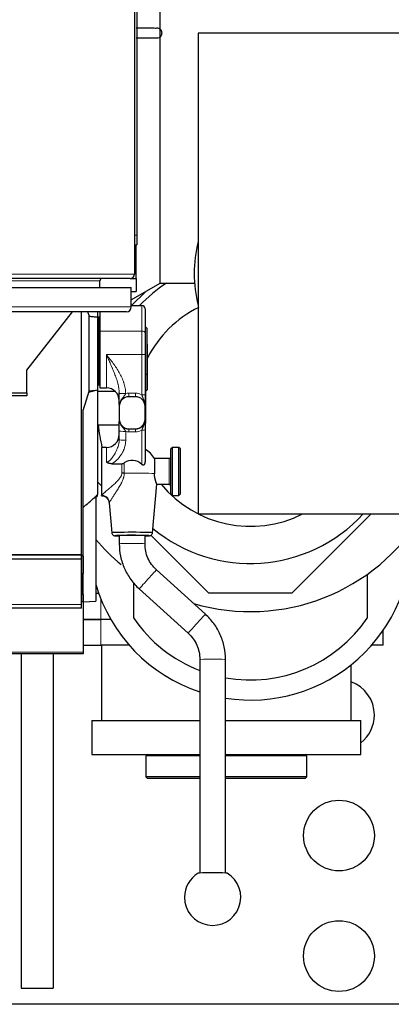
# Model space of a CAD drawing. Header units: inches. Extents: x 0 to 20790, y -12 to 14700.
# Tile 52 of 256: x 7472 to 7702, y 4106 to 4718. Entities that reach past the tile are written whole.
import ezdxf

# ---------------------------------------------------------------- set-up
doc = ezdxf.new("R2010")
doc.units = ezdxf.units.IN
doc.layers.add('1', color=7, linetype='Continuous', true_color=0xffffff)

msp = doc.modelspace()

# ---------------------------------------------------------------- linework, layer by layer
at = {"layer": '1', "color": 2, "linetype": 'Continuous', "lineweight": 25}
for p, q in [((7542.956, 4934.343), (7542.956, 4559.943)), ((7544.456, 4930.143), (7544.456, 4584.143)), ((7558.956, 4554.343), (7558.956, 4743.747)), ((7737.456, 4709.943), (7582.456, 4709.943)), ((7582.456, 4709.943), (7582.456, 4410.743)), ((7544.456, 4584.143), (7544.456, 4578.143)), ((7542.956, 4578.143), (7544.456, 4578.143)), ((7543.956, 4565.143), (7543.956, 4578.148)), ((7543.956, 4557.143), (7543.956, 4565.143)), ((7540.156, 4557.143), (7045.756, 4557.143)), ((7521.456, 4551.518), (7521.456, 4555.843)), ((7540.155, 4557.143), (7543.956, 4557.143)), ((7540.956, 4543.952), (7558.956, 4554.343)), ((7543.956, 4557.143), (7543.956, 4549.143)), ((7558.956, 4554.343), (7579.956, 4554.343)), ((7580.181, 4554.343), (7579.956, 4554.343)), ((7045.956, 4551.518), (7540.956, 4551.518)), ((7540.955, 4549.143), (7543.956, 4549.143)), ((7540.956, 4539.518), (7540.956, 4551.518)), ((7541.092, 4540.379), (7549.729, 4549.016)), ((7540.955, 4540.379), (7547.456, 4540.379)), ((7537.956, 4536.518), (7048.956, 4536.518)), ((7475.956, 4500.143), (7504.375, 4536.518)), ((7509.997, 4385.343), (7509.997, 4536.524)), ((7514.623, 4533.819), (7514.623, 4487.264)), ((7519.956, 4536.518), (7519.956, 4533.2)), ((7521.456, 4536.518), (7521.456, 4524.474)), ((7549.456, 4538.352), (7549.456, 4523.402)), ((7519.956, 4533.2), (7519.956, 4487.883)), ((7520.956, 4533.143), (7519.956, 4533.143)), ((7520.956, 4512.143), (7520.956, 4533.143)), ((7521.456, 4527.143), (7520.956, 4527.143)), ((7549.706, 4527.143), (7549.456, 4527.143)), ((7549.706, 4512.143), (7549.706, 4527.143)), ((7550.706, 4526.143), (7549.706, 4527.143)), ((7521.456, 4524.474), (7521.456, 4489.143)), ((7549.456, 4523.402), (7549.456, 4510.033)), ((7550.706, 4512.143), (7550.706, 4526.143)), ((7550.956, 4516.143), (7550.706, 4516.393)), ((7550.956, 4488.143), (7550.956, 4516.143)), ((7520.956, 4491.143), (7520.956, 4512.143)), ((7549.456, 4510.033), (7549.456, 4485.011)), ((7549.706, 4497.143), (7549.706, 4512.143)), ((7550.706, 4498.143), (7550.706, 4512.143)), ((7475.956, 4486.143), (7475.956, 4500.143)), ((7520.956, 4497.143), (7521.456, 4497.143)), ((7549.456, 4497.143), (7549.706, 4497.143)), ((7549.706, 4497.143), (7550.706, 4498.143)), ((7549.956, 4487.143), (7549.956, 4497.393)), ((7519.956, 4491.143), (7520.956, 4491.143)), ((7461.956, 4486.143), (7475.956, 4486.143)), ((7475.956, 4486.143), (7475.956, 4484.143)), ((7519.956, 4487.883), (7519.956, 4487.728)), ((7519.956, 4487.728), (7519.956, 4422.761)), ((7519.956, 4487.143), (7530.748, 4487.143)), ((7521.456, 4489.143), (7525.456, 4489.143)), ((7549.456, 4487.143), (7549.956, 4487.143)), ((7549.956, 4487.143), (7550.956, 4488.143)), ((7549.956, 4481.143), (7549.956, 4487.144)), ((7475.956, 4484.143), (7461.956, 4484.143)), ((7543.456, 4483.689), (7539.456, 4483.689)), ((7549.956, 4467.143), (7549.956, 4481.143)), ((7510.956, 4384.369), (7510.956, 4475.578)), ((7533.456, 4477.691), (7533.456, 4469.693)), ((7549.456, 4469.693), (7549.456, 4477.691)), ((7519.956, 4466.143), (7533.456, 4466.143)), ((7533.456, 4469.639), (7533.456, 4469.693)), ((7549.456, 4469.639), (7549.456, 4469.693)), ((7533.456, 4456.972), (7533.456, 4462.475)), ((7539.456, 4463.695), (7543.456, 4463.695)), ((7549.456, 4463.094), (7549.456, 4443.471)), ((7522.456, 4452.165), (7522.456, 4422.474)), ((7525.456, 4452.165), (7522.456, 4452.165)), ((7566.456, 4452.165), (7565.456, 4451.165)), ((7565.456, 4423.165), (7565.456, 4451.165)), ((7566.456, 4422.165), (7566.456, 4452.165)), ((7570.456, 4452.165), (7566.456, 4452.165)), ((7570.456, 4422.165), (7570.456, 4452.165)), ((7571.456, 4451.165), (7570.456, 4452.165)), ((7571.456, 4423.165), (7571.456, 4451.165)), ((7528.826, 4441.998), (7535.053, 4441.998)), ((7555.312, 4445.165), (7555.312, 4435.938)), ((7564.456, 4445.165), (7555.312, 4445.165)), ((7522.456, 4428.143), (7519.956, 4430.642)), ((7554.118, 4398.999), (7556.816, 4429.269)), ((7556.76, 4429.165), (7564.456, 4429.165)), ((7565.456, 4423.165), (7566.456, 4422.165)), ((7570.456, 4422.165), (7571.456, 4423.165)), ((7518.956, 4421.072), (7519.956, 4422.072)), ((7518.956, 4421.685), (7518.956, 4356.422)), ((7519.956, 4422.072), (7519.956, 4422.399)), ((7522.456, 4422.165), (7522.456, 4422.474)), ((7527.124, 4417.729), (7528.793, 4398.999)), ((7566.456, 4422.165), (7570.456, 4422.165)), ((7582.456, 4410.743), (7737.456, 4410.743)), ((7690.055, 4410.743), (7640.756, 4361.443)), ((7554.118, 4398.999), (7554.118, 4398.999)), ((7533.456, 4397.278), (7533.456, 4392.179)), ((7549.456, 4392.179), (7549.456, 4397.278)), ((7589.156, 4361.443), (7553.14, 4397.459)), ((7509.956, 4382.5), (7019.956, 4382.5)), ((7032.997, 4385.343), (7509.997, 4385.343)), ((7509.956, 4385.328), (7032.997, 4385.328)), ((7509.956, 4382.5), (7509.956, 4385.328)), ((7509.956, 4354.486), (7509.956, 4382.5)), ((7509.997, 4385.35), (7509.997, 4378.113)), ((7510.956, 4384.369), (7510.956, 4373.743)), ((7509.997, 4378.113), (7509.952, 4378.113)), ((7509.997, 4378.113), (7509.997, 4356.143)), ((7587.018, 4348.309), (7556.655, 4375.908)), ((7510.956, 4360.534), (7510.956, 4373.743)), ((7542.456, 4345.953), (7542.456, 4367.9)), ((7687.456, 4373.116), (7687.456, 4345.953)), ((7545.893, 4364.068), (7576.256, 4336.469)), ((7509.997, 4356.143), (7509.952, 4356.143)), ((7510.956, 4356.019), (7509.956, 4356.019)), ((7510.956, 4356.143), (7509.997, 4356.176)), ((7510.956, 4360.534), (7510.956, 4356.143)), ((7510.956, 4356.143), (7518.956, 4356.422)), ((7510.956, 4356.143), (7510.956, 4356.019)), ((7510.956, 4356.019), (7510.956, 4324.728)), ((7520.792, 4361.143), (7518.955, 4361.143)), ((7640.756, 4361.443), (7589.156, 4361.443)), ((7509.956, 4352.143), (7019.956, 4352.143)), ((7509.956, 4352.143), (7509.956, 4354.486)), ((7521.956, 4345.143), (7510.956, 4345.143)), ((7510.956, 4345.143), (7521.956, 4345.143)), ((7528.186, 4345.143), (7521.956, 4345.143)), ((7528.186, 4345.143), (7521.956, 4345.143)), ((7697.456, 4329.143), (7697.456, 4338.349)), ((7510.956, 4329.143), (7521.956, 4329.143)), ((7539.596, 4329.143), (7521.956, 4329.143)), ((7522.456, 4329.143), (7522.456, 4282.143)), ((7697.456, 4329.143), (7690.318, 4329.143)), ((7510.956, 4323.643), (7015.461, 4323.643)), ((7472.456, 4323.64), (7472.456, 4115.643)), ((7492.456, 4323.64), (7492.456, 4115.643)), ((7510.956, 4324.728), (7510.956, 4323.643)), ((7583.456, 4320.198), (7583.456, 4187.34)), ((7599.456, 4187.34), (7599.456, 4320.198)), ((7677.456, 4282.143), (7677.456, 4316.822)), ((7516.456, 4282.143), (7583.457, 4282.143)), ((7516.456, 4282.143), (7516.456, 4261.143)), ((7599.456, 4282.143), (7683.456, 4282.143)), ((7683.456, 4261.143), (7683.456, 4282.143)), ((7516.456, 4261.143), (7583.457, 4261.143)), ((7550.956, 4261.143), (7549.956, 4260.143)), ((7583.452, 4260.143), (7549.956, 4260.143)), ((7549.956, 4260.143), (7549.956, 4247.143)), ((7627.303, 4260.143), (7599.454, 4260.143)), ((7599.456, 4261.143), (7683.456, 4261.143)), ((7649.956, 4260.143), (7627.303, 4260.143)), ((7649.956, 4260.143), (7648.956, 4261.143)), ((7649.956, 4247.143), (7649.956, 4260.143)), ((7583.452, 4247.143), (7549.956, 4247.143)), ((7549.956, 4247.143), (7550.956, 4246.143)), ((7583.451, 4246.143), (7550.956, 4246.143)), ((7627.303, 4247.143), (7599.454, 4247.143)), ((7626.756, 4246.143), (7599.454, 4246.143)), ((7648.956, 4246.143), (7626.756, 4246.143)), ((7649.956, 4247.143), (7627.303, 4247.143)), ((7648.956, 4246.143), (7649.956, 4247.143)), ((7472.456, 4115.643), (7492.456, 4115.643)), ((7732.456, 4105.643), (6997.456, 4105.643))]:
    msp.add_line(p, q, dxfattribs=at)
at = {"layer": '1', "color": 110, "linetype": 'Continuous', "lineweight": 13}
for p, q in [((7542.956, 4584.143), (7544.456, 4584.143)), ((7542.955, 4565.143), (7543.956, 4565.143)), ((7042.956, 4559.943), (7542.956, 4559.943)), ((7521.456, 4555.843), (7064.456, 4555.843)), ((7045.956, 4539.518), (7540.956, 4539.518)), ((7547.456, 4524.474), (7547.456, 4540.379)), ((7521.456, 4524.474), (7547.456, 4524.474)), ((7547.456, 4509.832), (7547.456, 4524.474)), ((7525.456, 4489.143), (7525.456, 4509.832)), ((7525.456, 4509.832), (7547.456, 4509.832)), ((7547.456, 4484.81), (7547.456, 4509.832)), ((7514.371, 4486.213), (7519.956, 4487.728)), ((7539.456, 4483.689), (7539.456, 4485.885)), ((7539.456, 4485.885), (7543.456, 4485.885)), ((7543.456, 4483.689), (7543.456, 4485.885)), ((7537.456, 4462.073), (7537.456, 4456.57)), ((7539.456, 4463.617), (7539.456, 4463.695)), ((7539.456, 4463.617), (7539.456, 4461.818)), ((7539.456, 4463.617), (7543.456, 4463.617)), ((7543.456, 4461.818), (7539.456, 4461.818)), ((7543.456, 4463.617), (7543.456, 4463.695)), ((7543.456, 4463.617), (7543.456, 4461.818)), ((7547.456, 4441.586), (7547.456, 4462.893)), ((7525.456, 4452.165), (7525.456, 4443.026)), ((7535.053, 4436.133), (7535.053, 4441.998)), ((7536.577, 4442.548), (7536.577, 4436.117)), ((7564.456, 4429.165), (7564.456, 4445.165)), ((7518.226, 4421.043), (7519.956, 4422.761)), ((7518.956, 4421.403), (7519.956, 4422.399)), ((7509.997, 4384.416), (7510.956, 4384.369)), ((7510.956, 4373.743), (7509.997, 4373.79)), ((7509.997, 4360.567), (7510.956, 4360.534)), ((7521.956, 4358.063), (7521.956, 4345.143)), ((7509.956, 4354.486), (7019.956, 4354.486)), ((7521.956, 4329.143), (7521.956, 4345.143)), ((7510.956, 4324.728), (7015.461, 4324.728))]:
    msp.add_line(p, q, dxfattribs=at)
at = {"layer": '1', "color": 2, "linetype": 'Continuous', "lineweight": 25}
for centre in [(7669.956, 4210.643), (7669.956, 4135.643)]:
    msp.add_circle(centre, 22, dxfattribs=at)
for centre, radius, start, end in [((7659.956, 4560.343), 80, 165.639375, 194.360625), ((7540.156, 4559.943), 2.8, 270, 0), ((7522.756, 4555.843), 1.3, 90, 180), ((7614.956, 4474.943), 95, 123.3, 136.4625), ((7537.956, 4539.518), 3, 270, 0), ((7614.956, 4474.943), 71.906, 116.5725, 152.87625), ((7525.456, 4481.143), 8, 0, 90), ((7614.956, 4474.943), 95, 185.315625, 193.876875), ((7525.456, 4460.165), 8, 270, 0), ((7541.456, 4437.165), 16, 30.000001, 60.000003), ((7564.456, 4446.165), 1, 270, 0), ((7614.956, 4474.943), 71.906, 219.54375, 296.769375), ((7564.456, 4428.165), 1, 0, 90), ((7614.956, 4474.943), 95, 230.3775, 317.48625), ((7614.956, 4474.943), 125, 253.575, 329.09625), ((7614.956, 4394.943), 100.045, 261.09, 2.806875), ((7614.956, 4474.943), 125, 219.830625, 229.995), ((7614.956, 4394.943), 100.045, 196.351875, 251.65125), ((7614.956, 4394.943), 87.5, 214.047732, 248.90075), ((7614.956, 4394.943), 87.5, 259.797454, 325.952268), ((7669.956, 4285.643), 22, 0, 70.070625), ((7669.956, 4285.643), 22, 307.850625, 0), ((7591.456, 4172.234), 17.5, 180, 59.078926), ((7591.456, 4172.234), 17.5, 120.921074, 180)]:
    msp.add_arc(centre, radius, start, end, dxfattribs=at)
for centre, major_axis, ratio, start_param, end_param in [((7547.456, 4538.352), (0, -2.027), 0.986662, 1.5707963, 3.1415927), ((7539.456, 4477.691), (-6, 0), 0.9997015, 4.712389, 6.2831853), ((7539.456, 4477.661), (0, -6.023), 0.9962165, 3.1415927, 4.712389), ((7543.456, 4477.691), (-6, 0), 0.9997015, 3.1415927, 4.712389), ((7543.456, 4477.661), (0, -6.023), 0.9962165, 1.5707963, 3.1415927), ((7539.456, 4469.693), (-6, 0), 0.9997015, 0, 1.5707963), ((7539.456, 4469.639), (0, -6.023), 0.9962165, 4.712389, 6.2831853), ((7543.456, 4469.693), (-6, 0), 0.9997015, 1.5707963, 3.1415927), ((7543.456, 4469.639), (0, -6.023), 0.9962165, 0, 1.5707963), ((7541.456, 4435.794), (-8.359, 0), 0.9949383, 3.9118238, 5.3355426), ((7535.053, 4435.789), (-5, 0), 0.0688139, 4.402545, 4.7123899), ((7541.456, 4398.999), (12.662, 0), 0.0244322, 1.5707963, 3.1438507), ((7541.456, 4398.999), (12.662, 0), 0.0244322, 0, 1.5707963), ((7541.456, 4397.177), (10.67, 0), 0.0244322, 1.5707963, 3.864748), ((7541.456, 4397.177), (9, 0), 0.0244322, 1.5707963, 3.6175439), ((7541.456, 4397.177), (10.67, 0), 0.0244322, 0, 1.5707963), ((7541.456, 4397.177), (9, 0), 0.0244322, 0, 1.5707963), ((7541.456, 4397.177), (9, 0), 0.0244322, 5.807234, 6.2831853), ((7541.456, 4397.177), (10.67, 0), 0.0244322, 5.5600299, 6.2831853), ((7591.456, 4187.238), (-9, 0), 0.024478, 3.1825315, 6.2422464)]:
    msp.add_ellipse(centre, major_axis=major_axis, ratio=ratio, start_param=start_param, end_param=end_param, dxfattribs=at)
at = {"layer": '1', "color": 110, "linetype": 'Continuous', "lineweight": 13}
for centre, major_axis, ratio, start_param, end_param in [((7547.456, 4523.402), (-2, 0), 0.5361521, 3.1415927, 4.712389), ((7547.456, 4510.033), (-2, 0), 0.1004873, 1.5707963, 3.1415927), ((7537.455, 4486.032), (4, 0.035), 0.1004835, 3.1475755, 4.7115005), ((7537.456, 4485.864), (-4, 0), 0.0743811, 0, 1.5638248), ((7539.456, 4477.862), (0, -8.022), 0.9972339, 3.1415927, 3.3943694), ((7543.456, 4477.862), (0, -8.022), 0.9972339, 2.6179939, 3.1415927), ((7547.456, 4485.011), (-2, 0), 0.1004873, 1.5707963, 3.1415927), ((7537.456, 4462.475), (-4, 0), 0.1004873, 0, 1.5707963), ((7539.456, 4469.84), (0, -8.022), 0.9972339, 6.0305051, 6.2831853), ((7543.456, 4469.84), (0, -8.022), 0.9972339, 0, 0.5235988), ((7547.456, 4463.094), (2, 0), 0.1004873, 4.712389, 6.2831853), ((7537.456, 4456.972), (-4, 0), 0.1004873, 0, 1.5707963), ((7541.456, 4435.746), (15.937, 0), 0.0244322, 0.5166986, 1.8819093), ((7522.456, 4417.577), (-3.842, 3.2), 0.9658866, 3.9392193, 5.3898312), ((7541.456, 4392.179), (-8, 0), 0.0244322, 3.1410034, 6.2827926), ((7551.274, 4369.988), (-5.381, -5.92), 0.0153375, 3.1415927, 6.2831853), ((7581.637, 4342.389), (-5.381, -5.92), 0.0153375, 3.1402182, 6.2831853), ((7591.456, 4320.198), (-8, 0), 0.024478, 3.141694, 6.2831853)]:
    msp.add_ellipse(centre, major_axis=major_axis, ratio=ratio, start_param=start_param, end_param=end_param, dxfattribs=at)
at = {"layer": '1', "color": 2, "linetype": 'Continuous', "lineweight": 25}
for points, knots in [([(7556.152, 4712.813), (7556.144, 4712.835), (7555.651, 4712.864), (7553.956, 4712.895), (7552.061, 4712.914), (7549.639, 4712.928), (7546.886, 4712.938), (7544.967, 4712.941), (7544.025, 4712.942)], [0, 0, 0, 0, 0.2669909, 0.4146523, 0.5629288, 0.7122875, 0.862911, 1, 1, 1, 1]), ([(7557.966, 4707.094), (7558.211, 4707.176), (7558.651, 4707.388), (7559.205, 4707.85), (7559.606, 4708.385), (7559.875, 4708.969), (7560.016, 4709.592), (7560.022, 4710.242), (7559.889, 4710.875), (7559.56, 4711.616), (7558.94, 4712.33), (7558.015, 4712.832), (7557.03, 4712.996), (7556.398, 4712.893), (7556.082, 4712.792)], [0, 0, 0, 0, 0.0804164, 0.1565158, 0.2266171, 0.2921519, 0.3599372, 0.4290823, 0.4978809, 0.5646815, 0.6866616, 0.7921663, 0.8971046, 1, 1, 1, 1]), ([(7544.002, 4706.944), (7544.99, 4706.945), (7547.014, 4706.948), (7549.973, 4706.958), (7552.661, 4706.972), (7554.862, 4706.991), (7557.064, 4707.024), (7557.815, 4707.055), (7557.919, 4707.079)], [0, 0, 0, 0, 0.1301356, 0.2729866, 0.416774, 0.5614404, 0.7072839, 1, 1, 1, 1]), ([(7513.844, 4536.524), (7513.9, 4536.37), (7513.955, 4536.216), (7514.258, 4535.324), (7514.466, 4534.577), (7514.623, 4533.819)], [0, 0, 0, 0, 0.1734256, 0.1734256, 1, 1, 1, 1]), ([(7514.623, 4533.819), (7515.512, 4533.726), (7516.402, 4533.629), (7518.179, 4533.424), (7519.068, 4533.316), (7519.956, 4533.2)], [0, 0, 0, 0, 0.5, 0.5, 1, 1, 1, 1]), ([(7514.371, 4486.213), (7513.882, 4484.41), (7513.35, 4482.623), (7512.209, 4479.079), (7511.6, 4477.322), (7510.956, 4475.578)], [0, 0, 0, 0, 0.5, 0.5, 1, 1, 1, 1]), ([(7514.623, 4487.264), (7514.605, 4487.176), (7514.586, 4487.088), (7514.547, 4486.912), (7514.526, 4486.824), (7514.463, 4486.561), (7514.418, 4486.386), (7514.371, 4486.213)], [0, 0, 0, 0, 0.25, 0.25, 0.5, 0.5, 1, 1, 1, 1]), ([(7514.623, 4487.264), (7515.512, 4487.358), (7516.402, 4487.455), (7518.179, 4487.66), (7519.068, 4487.768), (7519.956, 4487.883)], [0, 0, 0, 0, 0.5, 0.5, 1, 1, 1, 1]), ([(7533.456, 4478.854), (7533.456, 4478.911), (7533.456, 4478.97), (7533.456, 4479.097), (7533.456, 4479.166), (7533.456, 4479.516), (7533.456, 4479.807), (7533.456, 4480.421), (7533.456, 4480.743), (7533.456, 4481.257), (7533.456, 4481.433), (7533.456, 4481.659), (7533.456, 4481.705), (7533.456, 4481.797), (7533.456, 4481.936), (7533.456, 4482.076), (7533.456, 4482.359), (7533.456, 4482.551), (7533.456, 4482.942), (7533.456, 4483.141), (7533.456, 4483.446), (7533.456, 4483.548), (7533.456, 4483.703), (7533.456, 4483.755), (7533.456, 4483.859), (7533.456, 4483.911), (7533.456, 4484.172), (7533.456, 4484.381), (7533.456, 4484.802), (7533.456, 4485.013), (7533.456, 4485.437), (7533.456, 4485.65), (7533.456, 4485.864)], [0, 0, 0, 0, 0.0331999, 0.0331999, 0.0718719, 0.0718719, 0.2265599, 0.2265599, 0.3812479, 0.3812479, 0.458592, 0.458592, 0.477928, 0.477928, 0.497264, 0.535936, 0.535936, 0.61328, 0.61328, 0.690624, 0.690624, 0.729296, 0.729296, 0.748632, 0.748632, 0.767968, 0.767968, 0.845312, 0.845312, 0.922656, 0.922656, 1, 1, 1, 1]), ([(7549.456, 4485.011), (7549.456, 4484.838), (7549.456, 4484.665), (7549.456, 4484.321), (7549.456, 4484.149), (7549.456, 4483.808), (7549.456, 4483.637), (7549.456, 4483.382), (7549.456, 4483.255), (7549.456, 4483.128), (7549.456, 4483.044), (7549.456, 4483.002), (7549.456, 4482.791), (7549.456, 4482.625), (7549.456, 4482.297), (7549.456, 4482.136), (7549.456, 4481.657), (7549.456, 4481.347), (7549.456, 4480.891), (7549.456, 4480.74), (7549.456, 4480.517), (7549.456, 4480.443), (7549.456, 4480.295), (7549.456, 4480.222), (7549.456, 4479.858), (7549.456, 4479.575), (7549.456, 4479.017), (7549.456, 4478.743), (7549.456, 4478.335), (7549.456, 4478.2), (7549.456, 4477.998), (7549.456, 4477.897), (7549.456, 4477.779), (7549.456, 4477.729), (7549.456, 4477.695), (7549.456, 4477.678), (7549.456, 4477.661)], [0, 0, 0, 0, 0.0625, 0.0625, 0.125, 0.125, 0.1875, 0.1875, 0.21875, 0.234375, 0.234375, 0.25, 0.25, 0.3125, 0.3125, 0.375, 0.375, 0.5, 0.5, 0.5625, 0.5625, 0.59375, 0.59375, 0.625, 0.625, 0.75, 0.75, 0.875, 0.875, 0.9375, 0.9375, 0.96875, 0.984375, 0.9921875, 0.9921875, 1, 1, 1, 1]), ([(7533.456, 4462.475), (7533.456, 4462.692), (7533.456, 4462.906), (7533.456, 4463.328), (7533.456, 4463.536), (7533.456, 4463.947), (7533.456, 4464.15), (7533.456, 4464.449), (7533.456, 4464.548), (7533.456, 4464.696), (7533.456, 4464.745), (7533.456, 4464.842), (7533.456, 4465.083), (7533.456, 4465.315), (7533.456, 4465.676), (7533.456, 4465.851), (7533.456, 4466.191), (7533.456, 4466.355), (7533.456, 4466.595), (7533.456, 4466.674), (7533.456, 4466.827), (7533.456, 4466.902), (7533.456, 4467.269), (7533.456, 4467.537), (7533.456, 4468.023), (7533.456, 4468.241), (7533.456, 4468.447)], [0, 0, 0, 0, 0.0840036, 0.0840036, 0.1680072, 0.1680072, 0.2520108, 0.2520108, 0.2940126, 0.2940126, 0.3150135, 0.3150135, 0.3360144, 0.4200181, 0.4200181, 0.5040217, 0.5040217, 0.5880253, 0.5880253, 0.6300271, 0.6300271, 0.6720289, 0.6720289, 0.8400361, 0.8400361, 1, 1, 1, 1]), ([(7549.456, 4469.161), (7549.456, 4469.099), (7549.456, 4469.037), (7549.456, 4468.751), (7549.456, 4468.525), (7549.456, 4468.059), (7549.456, 4467.821), (7549.456, 4467.511), (7549.456, 4467.448), (7549.456, 4467.322), (7549.456, 4467.258), (7549.456, 4467.065), (7549.456, 4466.935), (7549.456, 4466.536), (7549.456, 4466.26), (7549.456, 4465.829), (7549.456, 4465.682), (7549.456, 4465.382), (7549.456, 4465.229), (7549.456, 4465.033), (7549.456, 4464.993), (7549.456, 4464.914), (7549.456, 4464.795), (7549.456, 4464.676), (7549.456, 4464.434), (7549.456, 4464.272), (7549.456, 4463.942), (7549.456, 4463.776), (7549.456, 4463.438), (7549.456, 4463.267), (7549.456, 4463.094)], [0, 0, 0, 0, 0.0382964, 0.0382964, 0.1756826, 0.1756826, 0.3130689, 0.3130689, 0.3474154, 0.3474154, 0.381762, 0.381762, 0.4504551, 0.4504551, 0.5878413, 0.5878413, 0.6565344, 0.6565344, 0.7252275, 0.7252275, 0.7424008, 0.7424008, 0.7595741, 0.7939207, 0.7939207, 0.8626138, 0.8626138, 0.9313069, 0.9313069, 1, 1, 1, 1]), ([(7528.826, 4441.998), (7528.522, 4441.998), (7528.222, 4442.016), (7527.776, 4442.073), (7527.628, 4442.098), (7527.335, 4442.157), (7527.189, 4442.193), (7526.972, 4442.256), (7526.9, 4442.278), (7526.757, 4442.326), (7526.686, 4442.352), (7526.476, 4442.433), (7526.339, 4442.493), (7526.074, 4442.625), (7525.945, 4442.697), (7525.757, 4442.814), (7525.665, 4442.875), (7525.559, 4442.949), (7525.507, 4442.987), (7525.485, 4443.004), (7525.474, 4443.012), (7525.47, 4443.015), (7525.463, 4443.02), (7525.459, 4443.023), (7525.456, 4443.026)], [0, 0, 0, 0, 0.25, 0.25, 0.375, 0.375, 0.5, 0.5, 0.5625, 0.5625, 0.625, 0.625, 0.75, 0.75, 0.875, 0.875, 0.9375, 0.96875, 0.984375, 0.9921875, 0.9921875, 0.9960938, 0.9960938, 1, 1, 1, 1]), ([(7535.053, 4441.998), (7535.192, 4441.998), (7535.328, 4442.012), (7535.595, 4442.064), (7535.726, 4442.103), (7535.887, 4442.164), (7535.919, 4442.177), (7535.983, 4442.204), (7536.077, 4442.247), (7536.169, 4442.294), (7536.349, 4442.394), (7536.465, 4442.468), (7536.577, 4442.548)], [0, 0, 0, 0, 0.25, 0.25, 0.5, 0.5, 0.5625, 0.5625, 0.625, 0.75, 0.75, 1, 1, 1, 1]), ([(7549.456, 4443.471), (7549.456, 4443.31), (7549.449, 4443.15), (7549.42, 4442.834), (7549.398, 4442.677), (7549.352, 4442.444), (7549.335, 4442.367), (7549.295, 4442.214), (7549.273, 4442.138), (7549.236, 4442.025), (7549.222, 4441.987), (7549.195, 4441.913), (7549.18, 4441.876), (7549.134, 4441.767), (7549.1, 4441.697), (7549.024, 4441.56), (7548.983, 4441.494), (7548.924, 4441.417), (7548.912, 4441.401), (7548.887, 4441.371), (7548.874, 4441.357), (7548.834, 4441.313), (7548.806, 4441.286), (7548.747, 4441.235), (7548.716, 4441.212), (7548.667, 4441.18), (7548.65, 4441.17), (7548.615, 4441.151), (7548.598, 4441.143), (7548.544, 4441.12), (7548.507, 4441.108), (7548.449, 4441.096), (7548.429, 4441.092), (7548.389, 4441.088), (7548.368, 4441.087), (7548.307, 4441.086), (7548.267, 4441.089), (7548.205, 4441.1), (7548.185, 4441.104), (7548.154, 4441.112), (7548.143, 4441.115), (7548.123, 4441.121), (7548.113, 4441.125), (7548.062, 4441.142), (7548.022, 4441.159), (7547.944, 4441.197), (7547.906, 4441.219), (7547.849, 4441.254), (7547.831, 4441.266), (7547.794, 4441.291), (7547.776, 4441.304), (7547.722, 4441.344), (7547.687, 4441.372), (7547.585, 4441.459), (7547.519, 4441.521), (7547.456, 4441.586)], [0, 0, 0, 0, 0.125, 0.125, 0.25, 0.25, 0.3125, 0.3125, 0.375, 0.375, 0.40625, 0.40625, 0.4375, 0.4375, 0.5, 0.5, 0.5625, 0.5625, 0.578125, 0.578125, 0.59375, 0.59375, 0.625, 0.625, 0.65625, 0.65625, 0.671875, 0.671875, 0.6875, 0.6875, 0.71875, 0.71875, 0.734375, 0.734375, 0.75, 0.75, 0.78125, 0.78125, 0.796875, 0.796875, 0.8046875, 0.8046875, 0.8125, 0.8125, 0.84375, 0.84375, 0.875, 0.875, 0.890625, 0.890625, 0.90625, 0.90625, 0.9375, 0.9375, 1, 1, 1, 1]), ([(7556.806, 4429.167), (7556.806, 4429.167), (7556.807, 4429.173), (7556.802, 4429.189), (7556.789, 4429.228), (7556.783, 4429.244), (7556.774, 4429.271), (7556.77, 4429.281), (7556.762, 4429.302), (7556.758, 4429.313), (7556.736, 4429.371), (7556.715, 4429.428), (7556.664, 4429.56), (7556.635, 4429.635), (7556.571, 4429.805), (7556.535, 4429.899), (7556.487, 4430.029), (7556.477, 4430.055), (7556.457, 4430.109), (7556.447, 4430.137), (7556.417, 4430.221), (7556.395, 4430.28), (7556.331, 4430.46), (7556.286, 4430.589), (7556.194, 4430.861), (7556.147, 4431.004), (7556.075, 4431.232), (7556.051, 4431.31), (7556.015, 4431.429), (7556.003, 4431.469), (7555.979, 4431.551), (7555.966, 4431.593), (7555.906, 4431.802), (7555.859, 4431.975), (7555.766, 4432.333), (7555.722, 4432.518), (7555.637, 4432.899), (7555.597, 4433.095), (7555.541, 4433.399), (7555.523, 4433.501), (7555.497, 4433.658), (7555.489, 4433.711), (7555.472, 4433.816), (7555.464, 4433.87), (7555.426, 4434.138), (7555.374, 4434.573), (7555.341, 4435.021), (7555.318, 4435.475), (7555.312, 4435.705), (7555.312, 4435.938)], [0, 0, 0, 0, 0.0025558, 0.0648961, 0.0648961, 0.0960662, 0.0960662, 0.1116513, 0.1116513, 0.1272364, 0.1272364, 0.1895766, 0.1895766, 0.2519169, 0.2519169, 0.3142571, 0.3142571, 0.3298422, 0.3298422, 0.3454273, 0.3454273, 0.3765974, 0.3765974, 0.4389377, 0.4389377, 0.5012779, 0.5012779, 0.532448, 0.532448, 0.5480331, 0.5480331, 0.5636182, 0.5636182, 0.6259584, 0.6259584, 0.6882987, 0.6882987, 0.750639, 0.750639, 0.7818091, 0.7818091, 0.7973942, 0.7973942, 0.8129792, 0.8129792, 0.8753195, 0.9376597, 0.9376597, 1, 1, 1, 1]), ([(7510.956, 4414.793), (7512.178, 4415.81), (7513.395, 4416.839), (7515.819, 4418.921), (7517.025, 4419.975), (7518.226, 4421.043)], [0, 0, 0, 0, 0.5, 0.5, 1, 1, 1, 1]), ([(7522.44, 4422.094), (7522.713, 4422.11), (7523.554, 4422.077), (7524.928, 4421.451), (7526.226, 4420.251), (7526.934, 4418.895), (7527.068, 4418.033), (7527.085, 4417.715)], [0, 0, 0, 0, 0.1149823, 0.3641021, 0.6229058, 0.8659717, 1, 1, 1, 1]), ([(7528.793, 4398.999), (7528.821, 4398.751), (7528.949, 4398.286), (7529.362, 4397.734), (7529.81, 4397.41), (7530.173, 4397.254), (7530.679, 4397.118), (7530.914, 4397.123), (7531.719, 4397.059), (7532.416, 4397.032), (7532.774, 4397.021)], [0, 0, 0, 0, 0.0822887, 0.1693819, 0.2325583, 0.2794065, 0.3304685, 0.5539727, 0.795246, 1, 1, 1, 1]), ([(7549.477, 4397.002), (7549.916, 4397.015), (7550.736, 4397.042), (7551.607, 4397.08), (7552.171, 4397.143), (7552.396, 4397.145), (7552.908, 4397.318), (7553.25, 4397.508), (7553.631, 4397.83), (7553.979, 4398.339), (7554.093, 4398.766), (7554.118, 4398.999)], [0, 0, 0, 0, 0.1990151, 0.4115496, 0.5900063, 0.7273248, 0.7741358, 0.8123934, 0.8618364, 0.9302838, 1, 1, 1, 1]), ([(7533.456, 4392.179), (7533.461, 4389.527), (7533.999, 4384.307), (7536.396, 4376.673), (7540.431, 4369.765), (7543.934, 4365.855), (7545.893, 4364.068)], [0, 0, 0, 0, 0.2478525, 0.4999849, 0.7521667, 1, 1, 1, 1]), ([(7556.655, 4375.908), (7555.477, 4376.956), (7553.431, 4379.208), (7551.125, 4383.19), (7549.731, 4387.574), (7549.44, 4390.603), (7549.456, 4392.179)], [0, 0, 0, 0, 0.2538165, 0.4999715, 0.7462164, 1, 1, 1, 1]), ([(7599.456, 4320.198), (7599.451, 4322.85), (7598.914, 4328.071), (7596.516, 4335.704), (7592.479, 4342.612), (7588.977, 4346.522), (7587.018, 4348.309)], [0, 0, 0, 0, 0.2478395, 0.5000236, 0.7521537, 1, 1, 1, 1]), ([(7576.256, 4336.469), (7577.434, 4335.421), (7579.48, 4333.168), (7581.786, 4329.187), (7583.182, 4324.803), (7583.472, 4321.775), (7583.456, 4320.198)], [0, 0, 0, 0, 0.2537942, 0.5000431, 0.7461941, 1, 1, 1, 1])]:
    msp.add_open_spline(points, degree=3, knots=knots, dxfattribs=at)
at = {"layer": '1', "color": 110, "linetype": 'Continuous', "lineweight": 13}
for points, knots in [([(7533.455, 4485.994), (7533.451, 4486.517), (7533.424, 4487.037), (7533.33, 4488.07), (7533.264, 4488.583), (7533.101, 4489.604), (7533.003, 4490.112), (7532.836, 4490.872), (7532.777, 4491.124), (7532.684, 4491.503), (7532.652, 4491.629), (7532.587, 4491.88), (7532.554, 4492.006), (7532.384, 4492.634), (7532.238, 4493.132), (7531.93, 4494.125), (7531.767, 4494.618), (7531.428, 4495.602), (7531.252, 4496.092), (7530.888, 4497.07), (7530.701, 4497.559), (7530.318, 4498.534), (7530.122, 4499.022), (7529.724, 4499.997), (7529.521, 4500.484), (7529.213, 4501.217), (7529.11, 4501.461), (7528.902, 4501.95), (7528.797, 4502.195), (7528.482, 4502.929), (7528.27, 4503.419), (7527.844, 4504.4), (7527.629, 4504.891), (7527.198, 4505.874), (7526.982, 4506.366), (7526.548, 4507.353), (7526.33, 4507.847), (7526.002, 4508.59), (7525.839, 4508.962), (7525.647, 4509.397), (7525.551, 4509.614), (7525.504, 4509.723), (7525.483, 4509.77), (7525.469, 4509.801), (7525.463, 4509.816), (7525.456, 4509.832)], [0, 0, 0, 0, 0.0625, 0.0625, 0.125, 0.125, 0.1875, 0.1875, 0.21875, 0.21875, 0.234375, 0.234375, 0.25, 0.25, 0.3125, 0.3125, 0.375, 0.375, 0.4375, 0.4375, 0.5, 0.5, 0.5625, 0.5625, 0.625, 0.625, 0.65625, 0.65625, 0.6875, 0.6875, 0.75, 0.75, 0.8125, 0.8125, 0.875, 0.875, 0.9375, 0.9375, 0.96875, 0.984375, 0.9921875, 0.9960937, 0.9980469, 0.9980469, 1, 1, 1, 1]), ([(7525.456, 4509.832), (7525.478, 4509.804), (7525.501, 4509.776), (7525.545, 4509.719), (7525.613, 4509.635), (7525.77, 4509.439), (7526.084, 4509.045), (7526.711, 4508.258), (7527.246, 4507.581), (7528.31, 4506.223), (7529.01, 4505.311), (7529.863, 4504.154), (7530.033, 4503.921), (7530.37, 4503.455), (7530.537, 4503.221), (7531.033, 4502.515), (7531.358, 4502.042), (7532.31, 4500.609), (7532.915, 4499.638), (7533.762, 4498.15), (7534.034, 4497.649), (7534.556, 4496.633), (7534.806, 4496.12), (7535.28, 4495.079), (7535.504, 4494.552), (7535.818, 4493.749), (7535.97, 4493.345), (7536.113, 4492.936), (7536.206, 4492.662), (7536.252, 4492.525), (7536.474, 4491.839), (7536.633, 4491.287), (7536.913, 4490.175), (7537.033, 4489.616), (7537.232, 4488.491), (7537.31, 4487.924), (7537.419, 4486.783), (7537.45, 4486.209), (7537.455, 4485.63)], [0, 0, 0, 0, 0.0039063, 0.0039063, 0.0078125, 0.015625, 0.03125, 0.0625, 0.125, 0.125, 0.25, 0.25, 0.28125, 0.28125, 0.3125, 0.3125, 0.375, 0.375, 0.5, 0.5, 0.5625, 0.5625, 0.625, 0.625, 0.6875, 0.6875, 0.71875, 0.734375, 0.734375, 0.75, 0.75, 0.8125, 0.8125, 0.875, 0.875, 0.9375, 0.9375, 1, 1, 1, 1]), ([(7537.428, 4485.567), (7537.389, 4485.48), (7537.348, 4485.394), (7537.262, 4485.225), (7537.218, 4485.142), (7537.125, 4484.978), (7537.076, 4484.897), (7537.001, 4484.777), (7536.975, 4484.738), (7536.924, 4484.659), (7536.897, 4484.62), (7536.817, 4484.504), (7536.763, 4484.428), (7536.652, 4484.278), (7536.596, 4484.204), (7536.424, 4483.984), (7536.306, 4483.84), (7536.068, 4483.554), (7535.948, 4483.412), (7535.71, 4483.126), (7535.592, 4482.982), (7535.359, 4482.691), (7535.245, 4482.544), (7535.023, 4482.244), (7534.916, 4482.091), (7534.709, 4481.779), (7534.609, 4481.62), (7534.467, 4481.376), (7534.398, 4481.252), (7534.332, 4481.127), (7534.288, 4481.042), (7534.267, 4481), (7534.077, 4480.618), (7533.933, 4480.268), (7533.786, 4479.817), (7533.759, 4479.726), (7533.707, 4479.544), (7533.682, 4479.451), (7533.615, 4479.174), (7533.577, 4478.987), (7533.532, 4478.705), (7533.518, 4478.611), (7533.496, 4478.422), (7533.477, 4478.232), (7533.462, 4477.995), (7533.457, 4477.828), (7533.456, 4477.757), (7533.456, 4477.709), (7533.456, 4477.685), (7533.456, 4477.661)], [0, 0, 0, 0, 0.03125, 0.03125, 0.0625, 0.0625, 0.09375, 0.09375, 0.109375, 0.109375, 0.125, 0.125, 0.15625, 0.15625, 0.1875, 0.1875, 0.25, 0.25, 0.3125, 0.3125, 0.375, 0.375, 0.4375, 0.4375, 0.5, 0.5, 0.5625, 0.5625, 0.59375, 0.609375, 0.609375, 0.625, 0.625, 0.75, 0.75, 0.78125, 0.78125, 0.8125, 0.8125, 0.875, 0.875, 0.90625, 0.90625, 0.9375, 0.96875, 0.984375, 0.9921875, 0.9921875, 1, 1, 1, 1]), ([(7547.456, 4484.81), (7547.508, 4484.66), (7547.562, 4484.511), (7547.672, 4484.214), (7547.729, 4484.067), (7547.843, 4483.773), (7547.902, 4483.626), (7547.99, 4483.406), (7548.02, 4483.333), (7548.079, 4483.187), (7548.108, 4483.115), (7548.196, 4482.897), (7548.255, 4482.752), (7548.371, 4482.462), (7548.429, 4482.317), (7548.541, 4482.028), (7548.596, 4481.882), (7548.703, 4481.591), (7548.755, 4481.445), (7548.855, 4481.151), (7548.902, 4481.004), (7548.993, 4480.708), (7549.036, 4480.559), (7549.157, 4480.112), (7549.226, 4479.812), (7549.311, 4479.357), (7549.336, 4479.205), (7549.368, 4478.975), (7549.378, 4478.899), (7549.396, 4478.745), (7549.404, 4478.668), (7549.426, 4478.436), (7549.437, 4478.281), (7549.448, 4478.049), (7549.453, 4477.933), (7549.455, 4477.797), (7549.455, 4477.739), (7549.456, 4477.7), (7549.456, 4477.681), (7549.456, 4477.661)], [0, 0, 0, 0, 0.0625, 0.0625, 0.125, 0.125, 0.1875, 0.1875, 0.21875, 0.21875, 0.25, 0.25, 0.3125, 0.3125, 0.375, 0.375, 0.4375, 0.4375, 0.5, 0.5, 0.5625, 0.5625, 0.625, 0.625, 0.75, 0.75, 0.8125, 0.8125, 0.84375, 0.84375, 0.875, 0.875, 0.9375, 0.9375, 0.96875, 0.984375, 0.9921875, 0.9921875, 1, 1, 1, 1]), ([(7533.456, 4469.639), (7533.456, 4469.616), (7533.456, 4469.593), (7533.456, 4469.547), (7533.457, 4469.477), (7533.463, 4469.315), (7533.471, 4469.176), (7533.483, 4469.038), (7533.487, 4468.992), (7533.497, 4468.9), (7533.513, 4468.762), (7533.533, 4468.626), (7533.61, 4468.174), (7533.7, 4467.821), (7533.935, 4467.133), (7534.08, 4466.797), (7534.272, 4466.43), (7534.294, 4466.39), (7534.338, 4466.309), (7534.405, 4466.188), (7534.475, 4466.07), (7534.619, 4465.837), (7534.72, 4465.685), (7534.929, 4465.388), (7535.038, 4465.244), (7535.263, 4464.96), (7535.379, 4464.821), (7535.614, 4464.547), (7535.734, 4464.412), (7535.975, 4464.145), (7536.096, 4464.012), (7536.336, 4463.744), (7536.455, 4463.609), (7536.627, 4463.402), (7536.684, 4463.331), (7536.795, 4463.189), (7536.85, 4463.116), (7536.93, 4463.005), (7536.956, 4462.968), (7537.008, 4462.892), (7537.033, 4462.853), (7537.108, 4462.737), (7537.156, 4462.659), (7537.248, 4462.498), (7537.293, 4462.415), (7537.377, 4462.247), (7537.417, 4462.161), (7537.456, 4462.073)], [0, 0, 0, 0, 0.0078125, 0.0078125, 0.015625, 0.03125, 0.0625, 0.0625, 0.078125, 0.078125, 0.09375, 0.125, 0.125, 0.25, 0.25, 0.375, 0.375, 0.390625, 0.390625, 0.40625, 0.4375, 0.4375, 0.5, 0.5, 0.5625, 0.5625, 0.625, 0.625, 0.6875, 0.6875, 0.75, 0.75, 0.8125, 0.8125, 0.84375, 0.84375, 0.875, 0.875, 0.890625, 0.890625, 0.90625, 0.90625, 0.9375, 0.9375, 0.96875, 0.96875, 1, 1, 1, 1]), ([(7549.456, 4469.639), (7549.456, 4469.621), (7549.456, 4469.603), (7549.455, 4469.567), (7549.455, 4469.512), (7549.453, 4469.385), (7549.448, 4469.277), (7549.437, 4469.06), (7549.426, 4468.915), (7549.404, 4468.698), (7549.396, 4468.626), (7549.378, 4468.483), (7549.368, 4468.411), (7549.336, 4468.196), (7549.311, 4468.054), (7549.226, 4467.629), (7549.157, 4467.349), (7549.036, 4466.931), (7548.993, 4466.793), (7548.902, 4466.517), (7548.855, 4466.379), (7548.755, 4466.105), (7548.703, 4465.968), (7548.596, 4465.696), (7548.541, 4465.56), (7548.429, 4465.288), (7548.371, 4465.152), (7548.255, 4464.88), (7548.196, 4464.743), (7548.108, 4464.537), (7548.079, 4464.468), (7548.02, 4464.329), (7547.99, 4464.259), (7547.902, 4464.05), (7547.843, 4463.909), (7547.729, 4463.625), (7547.672, 4463.481), (7547.562, 4463.19), (7547.508, 4463.043), (7547.456, 4462.893)], [0, 0, 0, 0, 0.0078125, 0.0078125, 0.015625, 0.03125, 0.0625, 0.0625, 0.125, 0.125, 0.15625, 0.15625, 0.1875, 0.1875, 0.25, 0.25, 0.375, 0.375, 0.4375, 0.4375, 0.5, 0.5, 0.5625, 0.5625, 0.625, 0.625, 0.6875, 0.6875, 0.75, 0.75, 0.78125, 0.78125, 0.8125, 0.8125, 0.875, 0.875, 0.9375, 0.9375, 1, 1, 1, 1]), ([(7525.456, 4443.026), (7525.638, 4443.026), (7525.816, 4443.05), (7526.033, 4443.105), (7526.076, 4443.117), (7526.162, 4443.144), (7526.205, 4443.158), (7526.29, 4443.19), (7526.332, 4443.207), (7526.416, 4443.242), (7526.457, 4443.261), (7526.579, 4443.32), (7526.658, 4443.362), (7526.812, 4443.452), (7526.888, 4443.5), (7527.108, 4443.648), (7527.249, 4443.756), (7527.521, 4443.982), (7527.653, 4444.101), (7527.813, 4444.256), (7527.844, 4444.287), (7527.908, 4444.35), (7527.939, 4444.381), (7528.032, 4444.477), (7528.094, 4444.541), (7528.274, 4444.736), (7528.391, 4444.868), (7528.62, 4445.137), (7528.731, 4445.273), (7528.95, 4445.548), (7529.056, 4445.687), (7529.266, 4445.968), (7529.369, 4446.11), (7529.673, 4446.538), (7529.869, 4446.829), (7530.248, 4447.417), (7530.432, 4447.716), (7530.7, 4448.169), (7530.788, 4448.321), (7530.918, 4448.551), (7530.961, 4448.627), (7531.046, 4448.781), (7531.088, 4448.859), (7531.296, 4449.245), (7531.456, 4449.558), (7531.764, 4450.189), (7531.91, 4450.507), (7532.189, 4451.152), (7532.32, 4451.478), (7532.505, 4451.973), (7532.564, 4452.139), (7532.65, 4452.389), (7532.678, 4452.473), (7532.732, 4452.642), (7532.759, 4452.726), (7532.889, 4453.148), (7532.983, 4453.487), (7533.148, 4454.171), (7533.218, 4454.515), (7533.334, 4455.208), (7533.378, 4455.557), (7533.44, 4456.26), (7533.456, 4456.614), (7533.456, 4456.972)], [0, 0, 0, 0, 0.03125, 0.03125, 0.0390625, 0.0390625, 0.046875, 0.046875, 0.0546875, 0.0546875, 0.0625, 0.0625, 0.078125, 0.078125, 0.09375, 0.09375, 0.125, 0.125, 0.15625, 0.15625, 0.1640625, 0.1640625, 0.171875, 0.171875, 0.1875, 0.1875, 0.21875, 0.21875, 0.25, 0.25, 0.28125, 0.28125, 0.3125, 0.3125, 0.375, 0.375, 0.4375, 0.4375, 0.46875, 0.46875, 0.484375, 0.484375, 0.5, 0.5, 0.5625, 0.5625, 0.625, 0.625, 0.6875, 0.6875, 0.71875, 0.71875, 0.734375, 0.734375, 0.75, 0.75, 0.8125, 0.8125, 0.875, 0.875, 0.9375, 0.9375, 1, 1, 1, 1]), ([(7537.456, 4456.57), (7537.456, 4456.198), (7537.441, 4455.829), (7537.386, 4455.097), (7537.345, 4454.733), (7537.236, 4454.011), (7537.169, 4453.652), (7537.011, 4452.939), (7536.827, 4452.232), (7536.595, 4451.533), (7536.435, 4451.1), (7536.402, 4451.013), (7536.335, 4450.84), (7536.3, 4450.754), (7536.196, 4450.497), (7536.123, 4450.327), (7535.898, 4449.821), (7535.577, 4449.158), (7535.218, 4448.517), (7534.839, 4447.887), (7534.64, 4447.577), (7534.224, 4446.969), (7534.006, 4446.67), (7533.723, 4446.303), (7533.665, 4446.23), (7533.55, 4446.085), (7533.375, 4445.869), (7533.196, 4445.657), (7532.833, 4445.24), (7532.583, 4444.969), (7532.068, 4444.444), (7531.803, 4444.189), (7531.257, 4443.696), (7530.976, 4443.458), (7530.54, 4443.115), (7530.392, 4443.004), (7530.167, 4442.84), (7530.092, 4442.786), (7529.939, 4442.679), (7529.862, 4442.627), (7529.629, 4442.472), (7529.472, 4442.372), (7529.153, 4442.179), (7528.99, 4442.086), (7528.826, 4441.998)], [0, 0, 0, 0, 0.0625, 0.0625, 0.125, 0.125, 0.1875, 0.1875, 0.25, 0.3125, 0.3125, 0.328125, 0.328125, 0.34375, 0.34375, 0.375, 0.375, 0.4375, 0.5, 0.5, 0.5625, 0.5625, 0.625, 0.625, 0.640625, 0.640625, 0.65625, 0.6875, 0.6875, 0.75, 0.75, 0.8125, 0.8125, 0.875, 0.875, 0.90625, 0.90625, 0.921875, 0.921875, 0.9375, 0.9375, 0.96875, 0.96875, 1, 1, 1, 1]), ([(7522.456, 4422.474), (7522.483, 4422.498), (7522.512, 4422.524), (7522.558, 4422.565), (7522.573, 4422.579), (7522.605, 4422.607), (7522.688, 4422.679), (7522.779, 4422.759), (7523.015, 4422.963), (7523.195, 4423.117), (7523.593, 4423.455), (7523.811, 4423.64), (7524.076, 4423.863), (7524.106, 4423.888), (7524.166, 4423.939), (7524.196, 4423.965), (7524.288, 4424.042), (7524.35, 4424.094), (7524.537, 4424.252), (7524.666, 4424.36), (7525.058, 4424.691), (7525.331, 4424.921), (7525.896, 4425.398), (7526.188, 4425.645), (7526.788, 4426.155), (7527.096, 4426.418), (7527.49, 4426.756), (7527.569, 4426.825), (7527.728, 4426.962), (7527.967, 4427.168), (7528.207, 4427.378), (7528.691, 4427.801), (7529.017, 4428.089), (7529.671, 4428.675), (7530, 4428.974), (7530.659, 4429.585), (7530.989, 4429.898), (7531.481, 4430.378), (7531.645, 4430.541), (7531.971, 4430.87), (7532.133, 4431.037), (7532.375, 4431.292), (7532.455, 4431.378), (7532.615, 4431.551), (7532.694, 4431.639), (7532.931, 4431.903), (7533.086, 4432.082), (7533.389, 4432.447), (7533.538, 4432.633), (7533.824, 4433.013), (7533.962, 4433.207), (7534.159, 4433.507), (7534.223, 4433.609), (7534.347, 4433.815), (7534.406, 4433.92), (7534.492, 4434.08), (7534.534, 4434.161), (7534.575, 4434.244), (7534.601, 4434.299), (7534.614, 4434.326), (7534.678, 4434.465), (7534.726, 4434.578), (7534.857, 4434.92), (7534.928, 4435.153), (7534.989, 4435.454), (7535, 4435.515), (7535.019, 4435.637), (7535.027, 4435.699), (7535.046, 4435.884), (7535.053, 4436.008), (7535.053, 4436.133)], [0, 0, 0, 0, 0.015625, 0.015625, 0.0234375, 0.0234375, 0.03125, 0.0625, 0.0625, 0.125, 0.125, 0.1875, 0.1875, 0.1953125, 0.1953125, 0.203125, 0.203125, 0.21875, 0.21875, 0.25, 0.25, 0.3125, 0.3125, 0.375, 0.375, 0.4375, 0.4375, 0.453125, 0.453125, 0.46875, 0.5, 0.5, 0.5625, 0.5625, 0.625, 0.625, 0.6875, 0.6875, 0.71875, 0.71875, 0.75, 0.75, 0.765625, 0.765625, 0.78125, 0.78125, 0.8125, 0.8125, 0.84375, 0.84375, 0.875, 0.875, 0.890625, 0.890625, 0.90625, 0.90625, 0.9140625, 0.9179688, 0.9179688, 0.921875, 0.921875, 0.9375, 0.9375, 0.96875, 0.96875, 0.9765625, 0.9765625, 0.984375, 0.984375, 1, 1, 1, 1]), ([(7536.577, 4436.117), (7536.579, 4435.853), (7536.568, 4435.591), (7536.523, 4435.072), (7536.489, 4434.814), (7536.4, 4434.302), (7536.346, 4434.048), (7536.266, 4433.732), (7536.25, 4433.669), (7536.216, 4433.544), (7536.163, 4433.356), (7536.107, 4433.171), (7535.989, 4432.802), (7535.903, 4432.559), (7535.722, 4432.08), (7535.626, 4431.843), (7535.426, 4431.374), (7535.322, 4431.142), (7535.107, 4430.682), (7534.996, 4430.454), (7534.826, 4430.114), (7534.769, 4430.001), (7534.654, 4429.777), (7534.596, 4429.666), (7534.42, 4429.333), (7534.302, 4429.114), (7533.943, 4428.462), (7533.699, 4428.036), (7533.208, 4427.196), (7532.961, 4426.784), (7532.466, 4425.972), (7532.218, 4425.572), (7531.725, 4424.784), (7531.48, 4424.397), (7531.177, 4423.921), (7531.116, 4423.826), (7531.025, 4423.684), (7530.995, 4423.637), (7530.935, 4423.543), (7530.785, 4423.309), (7530.637, 4423.079), (7530.287, 4422.536), (7530.059, 4422.184), (7529.616, 4421.503), (7529.402, 4421.175), (7529.094, 4420.701), (7528.993, 4420.547), (7528.846, 4420.32), (7528.797, 4420.246), (7528.701, 4420.098), (7528.654, 4420.025), (7528.42, 4419.666), (7528.247, 4419.4), (7528.011, 4419.034), (7527.936, 4418.918), (7527.794, 4418.698), (7527.728, 4418.595), (7527.604, 4418.4), (7527.546, 4418.309), (7527.48, 4418.205), (7527.467, 4418.184), (7527.442, 4418.144), (7527.43, 4418.125), (7527.394, 4418.068), (7527.372, 4418.032), (7527.351, 4417.998)], [0, 0, 0, 0, 0.03125, 0.03125, 0.0625, 0.0625, 0.09375, 0.09375, 0.1015625, 0.1015625, 0.109375, 0.125, 0.125, 0.15625, 0.15625, 0.1875, 0.1875, 0.21875, 0.21875, 0.25, 0.25, 0.265625, 0.265625, 0.28125, 0.28125, 0.3125, 0.3125, 0.375, 0.375, 0.4375, 0.4375, 0.5, 0.5, 0.5625, 0.5625, 0.578125, 0.578125, 0.5859375, 0.5859375, 0.59375, 0.625, 0.625, 0.6875, 0.6875, 0.75, 0.75, 0.78125, 0.78125, 0.796875, 0.796875, 0.8125, 0.8125, 0.875, 0.875, 0.90625, 0.90625, 0.9375, 0.9375, 0.96875, 0.96875, 0.9765625, 0.9765625, 0.984375, 0.984375, 1, 1, 1, 1]), ([(7527.351, 4417.998), (7527.315, 4417.94), (7527.253, 4417.839), (7527.185, 4417.727), (7527.143, 4417.654), (7527.134, 4417.63), (7527.134, 4417.624), (7527.134, 4417.623), (7527.134, 4417.623)], [0, 0, 0, 0, 0.2454364, 0.4908728, 0.7363093, 0.9817457, 0.9817457, 1, 1, 1, 1])]:
    msp.add_open_spline(points, degree=3, knots=knots, dxfattribs=at)
at = {"layer": '1', "color": 2, "linetype": 'Continuous', "lineweight": 25}
for points in [[(7533.456, 4485.864), (7533.456, 4485.908), (7533.456, 4485.951), (7533.455, 4485.994)], [(7518.226, 4421.043), (7518.468, 4421.258), (7518.712, 4421.472), (7518.956, 4421.685)]]:
    msp.add_open_spline(points, degree=3, dxfattribs=at)
at = {"layer": '1', "color": 110, "linetype": 'Continuous', "lineweight": 13}
msp.add_open_spline([(7537.455, 4485.63), (7537.446, 4485.609), (7537.437, 4485.588), (7537.428, 4485.567)], degree=3, dxfattribs=at)

doc.saveas('drawing.dxf')
